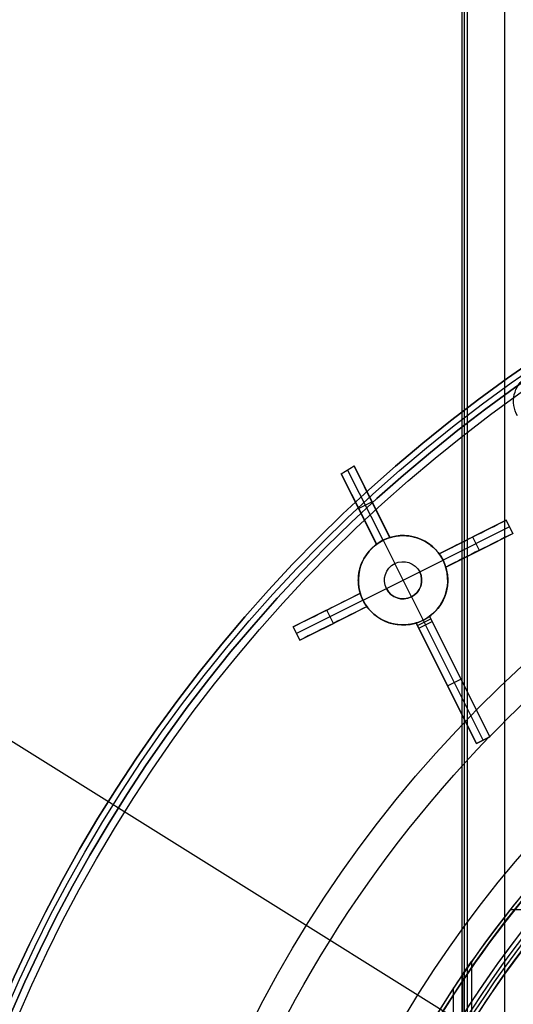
# Model space of a CAD drawing. Extents: x 19499 to 20475, y -6718 to -5871.
# Tile 30 of 60: x 19897 to 19930, y -6362 to -6296. Entities that reach past the tile are written whole.
import ezdxf

# ---------------------------------------------------------------- set-up
doc = ezdxf.new("R2010")
doc.units = 0
doc.layers.get('0').update_dxf_attribs({"linetype": 'CONTINUOUS'})
for name, color, linetype in [('BLANCO_METALICO', 7, 'CONTINUOUS'), ('COLOR', 7, 'CONTINUOUS'), ('LUZ', 7, 'CONTINUOUS')]:
    doc.layers.add(name, color=color, linetype=linetype)

msp = doc.modelspace()

# ---------------------------------------------------------------- linework, layer by layer
for p, q in [((19929.19, -6371.428, 51.183), (19929.19, -5872.53, 51.183)), ((19926.305, -5877.439, 52.337), (19926.305, -6371.428, 52.337)), ((19926.479, -6371.428, 51.583), (19926.479, -5877.439, 51.583)), ((19926.654, -5877.439, 50.83), (19926.654, -6371.428, 50.83)), ((19932.507, -6355.976, 50.773), (19929.543, -6355.976, 50.088)), ((19926.962, -6359.442, 49.493), (19926.962, -6363.597, 49.493)), ((19926.339, -6360.347, 52.191), (19926.339, -6364.604, 52.191)), ((19925.716, -6361.282, 54.89), (19925.716, -6365.65, 54.89))]:
    msp.add_line(p, q)
at = {"extrusion": (-0.224951, -1.11795e-14, 0.97437)}
msp.add_lwpolyline([(6360.2, 19552.369), (6359.725, 19552.034), (6359.251, 19551.695), (6358.781, 19551.351), (6358.312, 19551.004), (6357.846, 19550.653), (6357.382, 19550.297), (6356.921, 19549.938), (6356.462, 19549.575), (6356.006, 19549.208), (6355.553, 19548.837), (6355.102, 19548.463), (6354.654, 19548.084), (6354.209, 19547.702), (6353.767, 19547.316), (6353.327, 19546.926), (6352.89, 19546.533), (6352.457, 19546.136), (6352.026, 19545.735), (6351.598, 19545.331), (6351.174, 19544.923), (6350.752, 19544.512), (6350.334, 19544.097), (6349.919, 19543.679), (6349.507, 19543.258), (6349.098, 19542.833), (6348.693, 19542.405), (6348.291, 19541.973), (6347.893, 19541.539), (6347.498, 19541.101), (6347.106, 19540.66), (6346.718, 19540.216), (6346.333, 19539.769), (6345.952, 19539.319), (6345.575, 19538.866), (6345.201, 19538.41), (6344.831, 19537.951), (6344.464, 19537.49), (6344.102, 19537.025), (6343.743, 19536.558), (6343.388, 19536.088), (6343.036, 19535.616), (6342.689, 19535.141), (6342.345, 19534.664), (6342.005, 19534.184), (6341.669, 19533.701), (6341.337, 19533.217), (6341.009, 19532.729), (6340.685, 19532.24), (6340.366, 19531.748), (6340.05, 19531.255), (6339.738, 19530.759), (6339.43, 19530.261), (6339.126, 19529.761), (6338.826, 19529.259), (6338.531, 19528.755), (6338.239, 19528.249), (6337.952, 19527.742), (6337.669, 19527.232), (6337.39, 19526.721), (6337.115, 19526.209), (6336.845, 19525.694), (6336.578, 19525.179), (6336.316, 19524.661), (6336.058, 19524.143), (6335.805, 19523.622), (6335.555, 19523.101), (6335.31, 19522.578), (6335.069, 19522.054), (6334.833, 19521.529), (6334.6, 19521.003), (6334.372, 19520.475), (6334.148, 19519.947), (6333.929, 19519.418), (6333.714, 19518.887), (6333.502, 19518.356), (6333.296, 19517.824), (6333.093, 19517.292), (6332.895, 19516.758), (6332.701, 19516.224), (6332.511, 19515.689), (6332.326, 19515.154), (6332.145, 19514.619), (6331.968, 19514.082), (6331.795, 19513.546), (6331.627, 19513.009), (6331.463, 19512.472), (6331.303, 19511.934), (6331.147, 19511.397), (6330.995, 19510.859), (6330.848, 19510.321), (6330.705, 19509.783), (6330.566, 19509.245), (6330.431, 19508.707), (6330.3, 19508.169), (6330.173, 19507.632), (6330.051, 19507.094), (6329.932, 19506.557), (6329.818, 19506.02), (6329.708, 19505.483), (6329.601, 19504.947), (6329.499, 19504.411), (6329.401, 19503.875), (6329.307, 19503.34), (6329.217, 19502.806), (6329.13, 19502.272), (6329.048, 19501.738), (6328.97, 19501.206), (6328.895, 19500.674), (6328.824, 19500.143), (6328.758, 19499.612), (6328.695, 19499.083), (6328.635, 19498.554), (6328.58, 19498.026), (6328.528, 19497.499), (6328.48, 19496.973), (6328.436, 19496.448), (6328.396, 19495.924), (6328.359, 19495.402), (6328.326, 19494.88), (6328.296, 19494.359), (6328.27, 19493.84), (6328.248, 19493.322), (6328.229, 19492.805), (6328.213, 19492.289), (6328.201, 19491.775), (6328.193, 19491.262), (6328.188, 19490.75), (6328.186, 19490.24), (6328.188, 19489.721), (6328.193, 19489.2), (6328.202, 19488.678), (6328.214, 19488.154), (6328.23, 19487.629), (6328.25, 19487.103), (6328.273, 19486.576), (6328.3, 19486.047), (6328.331, 19485.517), (6328.365, 19484.986), (6328.403, 19484.454), (6328.445, 19483.92), (6328.491, 19483.386), (6328.541, 19482.851), (6328.594, 19482.314), (6328.652, 19481.777), (6328.713, 19481.238), (6328.778, 19480.699), (6328.848, 19480.159), (6328.921, 19479.618), (6328.998, 19479.077), (6329.079, 19478.534), (6329.165, 19477.991), (6329.254, 19477.448), (6329.348, 19476.904), (6329.446, 19476.359), (6329.547, 19475.814), (6329.653, 19475.268), (6329.764, 19474.722), (6329.878, 19474.176), (6329.997, 19473.629), (6330.12, 19473.082), (6330.247, 19472.535), (6330.378, 19471.988), (6330.514, 19471.44), (6330.654, 19470.893), (6330.798, 19470.345), (6330.946, 19469.798), (6331.099, 19469.251), (6331.256, 19468.703), (6331.418, 19468.156), (6331.584, 19467.61), (6331.754, 19467.063), (6331.929, 19466.517), (6332.108, 19465.971), (6332.292, 19465.426), (6332.48, 19464.881), (6332.672, 19464.337), (6332.869, 19463.794), (6333.07, 19463.251), (6333.275, 19462.709), (6333.485, 19462.167), (6333.7, 19461.627), (6333.919, 19461.087), (6334.142, 19460.548), (6334.37, 19460.01), (6334.602, 19459.474), (6334.838, 19458.938), (6335.079, 19458.404), (6335.325, 19457.871), (6335.574, 19457.339), (6335.829, 19456.808), (6336.087, 19456.279), (6336.35, 19455.751), (6336.618, 19455.225), (6336.889, 19454.7), (6337.165, 19454.177), (6337.446, 19453.656), (6337.73, 19453.136), (6338.02, 19452.618), (6338.313, 19452.102), (6338.611, 19451.588), (6338.912, 19451.076), (6339.219, 19450.566), (6339.529, 19450.057), (6339.844, 19449.551), (6340.163, 19449.047), (6340.486, 19448.546), (6340.813, 19448.046), (6341.144, 19447.549), (6341.48, 19447.055), (6341.819, 19446.562), (6342.163, 19446.072), (6342.51, 19445.585), (6342.862, 19445.101), (6343.218, 19444.619), (6343.577, 19444.139), (6343.941, 19443.663), (6344.308, 19443.189), (6344.68, 19442.718), (6345.055, 19442.25), (6345.434, 19441.785), (6345.817, 19441.323), (6346.203, 19440.864), (6346.593, 19440.408), (6346.987, 19439.955), (6347.385, 19439.505), (6347.786, 19439.059), (6348.19, 19438.616), (6348.599, 19438.176), (6349.01, 19437.74), (6349.425, 19437.307), (6349.844, 19436.877), (6350.266, 19436.451), (6350.691, 19436.028), (6351.119, 19435.609), (6351.551, 19435.194), (6351.986, 19434.782), (6352.424, 19434.374), (6352.865, 19433.97), (6353.309, 19433.57), (6353.757, 19433.173), (6354.207, 19432.78), (6354.66, 19432.391), (6355.116, 19432.006), (6355.575, 19431.625), (6356.036, 19431.247), (6356.501, 19430.874), (6356.968, 19430.505), (6357.437, 19430.14), (6357.909, 19429.779), (6358.384, 19429.422), (6358.861, 19429.069), (6359.341, 19428.721), (6359.823, 19428.376), (6360.307, 19428.036), (6360.794, 19427.7), (6361.282, 19427.369)], dxfattribs=at)
at = {"extrusion": (-0.224951, -3.0152e-14, 0.97437)}
msp.add_lwpolyline([(6359.442, 19427.369), (6358.976, 19427.706), (6358.513, 19428.047), (6358.051, 19428.393), (6357.592, 19428.742), (6357.136, 19429.095), (6356.682, 19429.451), (6356.23, 19429.812), (6355.781, 19430.176), (6355.335, 19430.544), (6354.891, 19430.916), (6354.45, 19431.292), (6354.011, 19431.671), (6353.576, 19432.054), (6353.143, 19432.44), (6352.713, 19432.83), (6352.286, 19433.224), (6351.862, 19433.621), (6351.44, 19434.021), (6351.022, 19434.425), (6350.607, 19434.832), (6350.195, 19435.243), (6349.786, 19435.657), (6349.38, 19436.074), (6348.978, 19436.495), (6348.579, 19436.919), (6348.183, 19437.346), (6347.79, 19437.776), (6347.401, 19438.209), (6347.015, 19438.645), (6346.632, 19439.084), (6346.253, 19439.526), (6345.878, 19439.971), (6345.506, 19440.419), (6345.137, 19440.87), (6344.772, 19441.323), (6344.411, 19441.779), (6344.053, 19442.238), (6343.699, 19442.7), (6343.349, 19443.164), (6343.002, 19443.631), (6342.659, 19444.1), (6342.32, 19444.572), (6341.985, 19445.046), (6341.654, 19445.522), (6341.326, 19446.001), (6341.002, 19446.482), (6340.682, 19446.966), (6340.366, 19447.451), (6340.054, 19447.939), (6339.746, 19448.428), (6339.442, 19448.92), (6339.142, 19449.414), (6338.846, 19449.909), (6338.554, 19450.407), (6338.265, 19450.906), (6337.981, 19451.407), (6337.701, 19451.91), (6337.425, 19452.414), (6337.154, 19452.92), (6336.886, 19453.428), (6336.622, 19453.937), (6336.362, 19454.448), (6336.107, 19454.96), (6335.856, 19455.473), (6335.609, 19455.988), (6335.366, 19456.504), (6335.127, 19457.021), (6334.892, 19457.54), (6334.661, 19458.059), (6334.435, 19458.579), (6334.213, 19459.101), (6333.995, 19459.623), (6333.781, 19460.147), (6333.571, 19460.671), (6333.365, 19461.196), (6333.164, 19461.722), (6332.967, 19462.248), (6332.774, 19462.776), (6332.585, 19463.303), (6332.4, 19463.832), (6332.219, 19464.36), (6332.043, 19464.89), (6331.871, 19465.419), (6331.702, 19465.95), (6331.538, 19466.48), (6331.378, 19467.011), (6331.223, 19467.541), (6331.071, 19468.072), (6330.923, 19468.604), (6330.78, 19469.135), (6330.64, 19469.666), (6330.505, 19470.197), (6330.373, 19470.728), (6330.246, 19471.26), (6330.122, 19471.791), (6330.003, 19472.321), (6329.888, 19472.852), (6329.776, 19473.382), (6329.669, 19473.912), (6329.565, 19474.441), (6329.466, 19474.971), (6329.37, 19475.499), (6329.278, 19476.027), (6329.19, 19476.555), (6329.106, 19477.082), (6329.026, 19477.609), (6328.95, 19478.134), (6328.877, 19478.66), (6328.808, 19479.184), (6328.743, 19479.708), (6328.682, 19480.23), (6328.624, 19480.752), (6328.57, 19481.273), (6328.52, 19481.794), (6328.473, 19482.313), (6328.43, 19482.831), (6328.39, 19483.348), (6328.355, 19483.864), (6328.322, 19484.38), (6328.293, 19484.894), (6328.268, 19485.406), (6328.246, 19485.918), (6328.228, 19486.428), (6328.213, 19486.937), (6328.201, 19487.445), (6328.193, 19487.952), (6328.188, 19488.457), (6328.186, 19488.961), (6328.188, 19489.487), (6328.193, 19490.014), (6328.202, 19490.543), (6328.215, 19491.074), (6328.231, 19491.605), (6328.251, 19492.138), (6328.275, 19492.673), (6328.303, 19493.208), (6328.334, 19493.745), (6328.37, 19494.283), (6328.409, 19494.823), (6328.452, 19495.363), (6328.499, 19495.904), (6328.55, 19496.447), (6328.605, 19496.991), (6328.664, 19497.535), (6328.727, 19498.08), (6328.794, 19498.627), (6328.865, 19499.174), (6328.94, 19499.722), (6329.02, 19500.271), (6329.103, 19500.82), (6329.191, 19501.37), (6329.283, 19501.921), (6329.379, 19502.472), (6329.479, 19503.024), (6329.584, 19503.577), (6329.693, 19504.129), (6329.806, 19504.683), (6329.923, 19505.236), (6330.045, 19505.79), (6330.171, 19506.344), (6330.302, 19506.898), (6330.437, 19507.453), (6330.576, 19508.007), (6330.72, 19508.562), (6330.868, 19509.116), (6331.021, 19509.671), (6331.178, 19510.225), (6331.339, 19510.779), (6331.505, 19511.333), (6331.675, 19511.887), (6331.85, 19512.44), (6332.03, 19512.993), (6332.214, 19513.545), (6332.402, 19514.097), (6332.595, 19514.649), (6332.793, 19515.199), (6332.995, 19515.75), (6333.202, 19516.299), (6333.413, 19516.848), (6333.628, 19517.395), (6333.849, 19517.942), (6334.073, 19518.488), (6334.303, 19519.033), (6334.536, 19519.577), (6334.775, 19520.12), (6335.018, 19520.662), (6335.265, 19521.202), (6335.517, 19521.741), (6335.774, 19522.279), (6336.035, 19522.815), (6336.3, 19523.35), (6336.57, 19523.883), (6336.844, 19524.415), (6337.123, 19524.945), (6337.407, 19525.473), (6337.695, 19526), (6337.987, 19526.525), (6338.284, 19527.048), (6338.585, 19527.568), (6338.89, 19528.087), (6339.2, 19528.604), (6339.514, 19529.119), (6339.833, 19529.632), (6340.155, 19530.142), (6340.483, 19530.651), (6340.814, 19531.156), (6341.15, 19531.66), (6341.49, 19532.161), (6341.834, 19532.659), (6342.182, 19533.155), (6342.534, 19533.649), (6342.891, 19534.139), (6343.251, 19534.627), (6343.616, 19535.112), (6343.985, 19535.595), (6344.357, 19536.074), (6344.734, 19536.551), (6345.115, 19537.024), (6345.499, 19537.495), (6345.887, 19537.963), (6346.28, 19538.427), (6346.675, 19538.888), (6347.075, 19539.346), (6347.479, 19539.801), (6347.886, 19540.252), (6348.297, 19540.7), (6348.711, 19541.145), (6349.129, 19541.586), (6349.55, 19542.023), (6349.975, 19542.457), (6350.404, 19542.888), (6350.835, 19543.314), (6351.271, 19543.738), (6351.709, 19544.157), (6352.151, 19544.573), (6352.595, 19544.984), (6353.044, 19545.392), (6353.495, 19545.797), (6353.949, 19546.197), (6354.406, 19546.593), (6354.866, 19546.985), (6355.33, 19547.373), (6355.796, 19547.758), (6356.265, 19548.138), (6356.736, 19548.514), (6357.21, 19548.885), (6357.687, 19549.253), (6358.167, 19549.617), (6358.649, 19549.976), (6359.134, 19550.331), (6359.621, 19550.681), (6360.111, 19551.027), (6360.603, 19551.369), (6361.097, 19551.707), (6361.593, 19552.04), (6362.092, 19552.369)], dxfattribs=at)
at = {"extrusion": (-0.224951, -7.42593e-14, 0.97437)}
msp.add_lwpolyline([(6365.65, 19427.369), (6365.14, 19427.678), (6364.631, 19427.991), (6364.125, 19428.31), (6363.62, 19428.633), (6363.118, 19428.96), (6362.618, 19429.293), (6362.121, 19429.63), (6361.625, 19429.971), (6361.132, 19430.317), (6360.642, 19430.667), (6360.154, 19431.022), (6359.669, 19431.382), (6359.186, 19431.746), (6358.707, 19432.114), (6358.23, 19432.486), (6357.755, 19432.863), (6357.284, 19433.245), (6356.815, 19433.63), (6356.35, 19434.02), (6355.888, 19434.414), (6355.428, 19434.812), (6354.972, 19435.214), (6354.519, 19435.62), (6354.069, 19436.031), (6353.623, 19436.445), (6353.18, 19436.863), (6352.74, 19437.285), (6352.304, 19437.711), (6351.871, 19438.141), (6351.442, 19438.575), (6351.017, 19439.012), (6350.595, 19439.453), (6350.176, 19439.898), (6349.762, 19440.346), (6349.351, 19440.798), (6348.944, 19441.253), (6348.541, 19441.712), (6348.142, 19442.174), (6347.747, 19442.64), (6347.356, 19443.108), (6346.969, 19443.58), (6346.585, 19444.055), (6346.206, 19444.534), (6345.831, 19445.015), (6345.461, 19445.499), (6345.094, 19445.986), (6344.732, 19446.477), (6344.374, 19446.97), (6344.02, 19447.465), (6343.67, 19447.964), (6343.325, 19448.465), (6342.984, 19448.968), (6342.648, 19449.475), (6342.316, 19449.983), (6341.989, 19450.495), (6341.666, 19451.008), (6341.347, 19451.524), (6341.033, 19452.042), (6340.724, 19452.562), (6340.419, 19453.084), (6340.119, 19453.609), (6339.823, 19454.135), (6339.532, 19454.663), (6339.246, 19455.193), (6338.964, 19455.725), (6338.687, 19456.259), (6338.414, 19456.794), (6338.146, 19457.331), (6337.883, 19457.869), (6337.625, 19458.409), (6337.371, 19458.95), (6337.122, 19459.493), (6336.878, 19460.037), (6336.638, 19460.582), (6336.403, 19461.129), (6336.173, 19461.676), (6335.948, 19462.225), (6335.727, 19462.774), (6335.511, 19463.325), (6335.3, 19463.876), (6335.094, 19464.428), (6334.892, 19464.981), (6334.695, 19465.535), (6334.503, 19466.089), (6334.315, 19466.643), (6334.132, 19467.199), (6333.954, 19467.754), (6333.78, 19468.31), (6333.612, 19468.867), (6333.447, 19469.423), (6333.288, 19469.98), (6333.133, 19470.537), (6332.983, 19471.094), (6332.837, 19471.651), (6332.696, 19472.208), (6332.56, 19472.765), (6332.428, 19473.322), (6332.3, 19473.878), (6332.178, 19474.435), (6332.059, 19474.991), (6331.946, 19475.546), (6331.836, 19476.102), (6331.732, 19476.657), (6331.631, 19477.211), (6331.535, 19477.765), (6331.444, 19478.318), (6331.356, 19478.87), (6331.273, 19479.422), (6331.195, 19479.973), (6331.121, 19480.523), (6331.051, 19481.073), (6330.985, 19481.621), (6330.923, 19482.169), (6330.866, 19482.715), (6330.813, 19483.261), (6330.764, 19483.805), (6330.719, 19484.349), (6330.678, 19484.891), (6330.641, 19485.432), (6330.608, 19485.972), (6330.579, 19486.51), (6330.554, 19487.047), (6330.533, 19487.583), (6330.516, 19488.117), (6330.503, 19488.65), (6330.493, 19489.182), (6330.488, 19489.712), (6330.486, 19490.24), (6330.488, 19490.758), (6330.493, 19491.278), (6330.502, 19491.8), (6330.515, 19492.323), (6330.531, 19492.847), (6330.552, 19493.373), (6330.576, 19493.9), (6330.603, 19494.428), (6330.635, 19494.958), (6330.671, 19495.488), (6330.71, 19496.02), (6330.753, 19496.553), (6330.8, 19497.087), (6330.852, 19497.622), (6330.907, 19498.159), (6330.966, 19498.696), (6331.029, 19499.234), (6331.097, 19499.773), (6331.168, 19500.312), (6331.244, 19500.853), (6331.323, 19501.394), (6331.407, 19501.936), (6331.495, 19502.479), (6331.588, 19503.022), (6331.684, 19503.566), (6331.785, 19504.11), (6331.89, 19504.655), (6332, 19505.2), (6332.113, 19505.746), (6332.232, 19506.292), (6332.354, 19506.838), (6332.481, 19507.384), (6332.612, 19507.931), (6332.748, 19508.477), (6332.888, 19509.024), (6333.032, 19509.571), (6333.181, 19510.117), (6333.334, 19510.664), (6333.492, 19511.21), (6333.655, 19511.756), (6333.821, 19512.302), (6333.993, 19512.848), (6334.169, 19513.393), (6334.349, 19513.938), (6334.534, 19514.482), (6334.723, 19515.026), (6334.917, 19515.569), (6335.116, 19516.112), (6335.319, 19516.653), (6335.527, 19517.194), (6335.739, 19517.735), (6335.956, 19518.274), (6336.177, 19518.812), (6336.403, 19519.349), (6336.633, 19519.886), (6336.868, 19520.421), (6337.108, 19520.955), (6337.352, 19521.488), (6337.6, 19522.019), (6337.853, 19522.549), (6338.111, 19523.078), (6338.373, 19523.605), (6338.64, 19524.13), (6338.911, 19524.654), (6339.187, 19525.177), (6339.467, 19525.697), (6339.752, 19526.216), (6340.041, 19526.733), (6340.334, 19527.248), (6340.632, 19527.761), (6340.934, 19528.273), (6341.241, 19528.782), (6341.552, 19529.289), (6341.867, 19529.793), (6342.187, 19530.296), (6342.511, 19530.796), (6342.839, 19531.294), (6343.172, 19531.789), (6343.509, 19532.282), (6343.85, 19532.773), (6344.195, 19533.261), (6344.544, 19533.746), (6344.897, 19534.228), (6345.255, 19534.708), (6345.616, 19535.185), (6345.982, 19535.659), (6346.351, 19536.13), (6346.725, 19536.598), (6347.102, 19537.064), (6347.484, 19537.526), (6347.869, 19537.985), (6348.258, 19538.441), (6348.651, 19538.893), (6349.047, 19539.343), (6349.448, 19539.789), (6349.852, 19540.231), (6350.259, 19540.67), (6350.67, 19541.106), (6351.085, 19541.538), (6351.503, 19541.967), (6351.925, 19542.392), (6352.35, 19542.814), (6352.778, 19543.231), (6353.21, 19543.645), (6353.645, 19544.056), (6354.083, 19544.462), (6354.525, 19544.865), (6354.969, 19545.263), (6355.417, 19545.658), (6355.868, 19546.049), (6356.321, 19546.436), (6356.778, 19546.819), (6357.238, 19547.197), (6357.7, 19547.572), (6358.165, 19547.943), (6358.633, 19548.309), (6359.103, 19548.671), (6359.576, 19549.029), (6360.052, 19549.382), (6360.53, 19549.732), (6361.011, 19550.077), (6361.494, 19550.417), (6361.979, 19550.754), (6362.467, 19551.086), (6362.957, 19551.413), (6363.449, 19551.736), (6363.944, 19552.055), (6364.44, 19552.369)], dxfattribs=at)
at = {"extrusion": (-0.224951, 5.19309e-14, 0.97437)}
msp.add_lwpolyline([(6365.957, 19552.015), (6365.443, 19551.707), (6364.931, 19551.395), (6364.421, 19551.078), (6363.913, 19550.756), (6363.407, 19550.43), (6362.904, 19550.099), (6362.402, 19549.763), (6361.903, 19549.422), (6361.407, 19549.077), (6360.913, 19548.728), (6360.421, 19548.374), (6359.932, 19548.015), (6359.446, 19547.652), (6358.962, 19547.284), (6358.482, 19546.912), (6358.004, 19546.536), (6357.529, 19546.155), (6357.056, 19545.77), (6356.587, 19545.381), (6356.121, 19544.987), (6355.658, 19544.589), (6355.198, 19544.187), (6354.741, 19543.781), (6354.288, 19543.371), (6353.838, 19542.956), (6353.391, 19542.538), (6352.948, 19542.116), (6352.508, 19541.69), (6352.071, 19541.259), (6351.639, 19540.826), (6351.209, 19540.388), (6350.784, 19539.946), (6350.362, 19539.501), (6349.944, 19539.052), (6349.53, 19538.6), (6349.119, 19538.144), (6348.713, 19537.685), (6348.31, 19537.222), (6347.911, 19536.756), (6347.516, 19536.286), (6347.126, 19535.813), (6346.739, 19535.337), (6346.357, 19534.858), (6345.978, 19534.376), (6345.604, 19533.89), (6345.234, 19533.402), (6344.869, 19532.911), (6344.507, 19532.416), (6344.15, 19531.919), (6343.798, 19531.42), (6343.449, 19530.917), (6343.105, 19530.412), (6342.766, 19529.904), (6342.431, 19529.394), (6342.1, 19528.881), (6341.774, 19528.366), (6341.453, 19527.849), (6341.136, 19527.329), (6340.823, 19526.807), (6340.516, 19526.283), (6340.213, 19525.757), (6339.914, 19525.229), (6339.62, 19524.699), (6339.331, 19524.167), (6339.046, 19523.633), (6338.767, 19523.097), (6338.492, 19522.56), (6338.221, 19522.021), (6337.955, 19521.481), (6337.695, 19520.939), (6337.438, 19520.395), (6337.187, 19519.85), (6336.94, 19519.304), (6336.698, 19518.757), (6336.461, 19518.208), (6336.229, 19517.658), (6336.001, 19517.107), (6335.778, 19516.555), (6335.56, 19516.003), (6335.347, 19515.449), (6335.139, 19514.894), (6334.935, 19514.339), (6334.736, 19513.783), (6334.542, 19513.226), (6334.352, 19512.669), (6334.168, 19512.112), (6333.988, 19511.553), (6333.813, 19510.995), (6333.642, 19510.436), (6333.476, 19509.877), (6333.315, 19509.318), (6333.159, 19508.758), (6333.007, 19508.198), (6332.86, 19507.639), (6332.718, 19507.079), (6332.58, 19506.52), (6332.447, 19505.96), (6332.318, 19505.401), (6332.194, 19504.842), (6332.075, 19504.283), (6331.96, 19503.725), (6331.849, 19503.167), (6331.744, 19502.609), (6331.642, 19502.052), (6331.545, 19501.496), (6331.453, 19500.94), (6331.365, 19500.385), (6331.281, 19499.83), (6331.202, 19499.277), (6331.127, 19498.724), (6331.056, 19498.172), (6330.99, 19497.621), (6330.927, 19497.07), (6330.869, 19496.521), (6330.816, 19495.973), (6330.766, 19495.426), (6330.721, 19494.88), (6330.68, 19494.335), (6330.642, 19493.792), (6330.609, 19493.249), (6330.58, 19492.708), (6330.555, 19492.169), (6330.534, 19491.631), (6330.516, 19491.094), (6330.503, 19490.558), (6330.494, 19490.024), (6330.488, 19489.492), (6330.486, 19488.961), (6330.488, 19488.449), (6330.493, 19487.936), (6330.502, 19487.422), (6330.514, 19486.906), (6330.53, 19486.389), (6330.55, 19485.87), (6330.573, 19485.35), (6330.6, 19484.829), (6330.631, 19484.307), (6330.666, 19483.783), (6330.704, 19483.259), (6330.746, 19482.733), (6330.792, 19482.206), (6330.842, 19481.678), (6330.895, 19481.149), (6330.953, 19480.619), (6331.015, 19480.089), (6331.08, 19479.557), (6331.15, 19479.025), (6331.223, 19478.492), (6331.301, 19477.958), (6331.382, 19477.423), (6331.468, 19476.888), (6331.558, 19476.352), (6331.652, 19475.816), (6331.75, 19475.279), (6331.852, 19474.741), (6331.959, 19474.204), (6332.069, 19473.665), (6332.184, 19473.127), (6332.303, 19472.588), (6332.426, 19472.049), (6332.554, 19471.51), (6332.686, 19470.971), (6332.822, 19470.431), (6332.962, 19469.892), (6333.107, 19469.352), (6333.256, 19468.813), (6333.41, 19468.274), (6333.568, 19467.735), (6333.73, 19467.196), (6333.897, 19466.657), (6334.068, 19466.119), (6334.243, 19465.581), (6334.423, 19465.044), (6334.607, 19464.507), (6334.796, 19463.971), (6334.989, 19463.435), (6335.186, 19462.9), (6335.388, 19462.366), (6335.595, 19461.832), (6335.805, 19461.3), (6336.021, 19460.768), (6336.24, 19460.237), (6336.464, 19459.707), (6336.693, 19459.178), (6336.926, 19458.65), (6337.163, 19458.124), (6337.405, 19457.598), (6337.651, 19457.074), (6337.902, 19456.552), (6338.157, 19456.03), (6338.416, 19455.51), (6338.68, 19454.992), (6338.949, 19454.475), (6339.221, 19453.96), (6339.498, 19453.446), (6339.779, 19452.935), (6340.065, 19452.425), (6340.355, 19451.917), (6340.649, 19451.41), (6340.948, 19450.906), (6341.25, 19450.404), (6341.557, 19449.904), (6341.869, 19449.406), (6342.184, 19448.91), (6342.504, 19448.416), (6342.827, 19447.925), (6343.155, 19447.436), (6343.487, 19446.949), (6343.823, 19446.465), (6344.164, 19445.984), (6344.508, 19445.505), (6344.856, 19445.028), (6345.208, 19444.555), (6345.565, 19444.084), (6345.925, 19443.615), (6346.289, 19443.15), (6346.657, 19442.688), (6347.028, 19442.228), (6347.404, 19441.771), (6347.783, 19441.318), (6348.166, 19440.867), (6348.553, 19440.42), (6348.943, 19439.976), (6349.337, 19439.535), (6349.735, 19439.097), (6350.136, 19438.663), (6350.54, 19438.232), (6350.948, 19437.804), (6351.36, 19437.38), (6351.775, 19436.959), (6352.193, 19436.542), (6352.615, 19436.128), (6353.039, 19435.718), (6353.467, 19435.312), (6353.898, 19434.91), (6354.333, 19434.511), (6354.77, 19434.116), (6355.21, 19433.724), (6355.654, 19433.337), (6356.1, 19432.953), (6356.549, 19432.573), (6357.001, 19432.198), (6357.456, 19431.826), (6357.913, 19431.458), (6358.373, 19431.095), (6358.836, 19430.735), (6359.301, 19430.379), (6359.769, 19430.028), (6360.24, 19429.681), (6360.712, 19429.338), (6361.188, 19428.999), (6361.665, 19428.664), (6362.145, 19428.334), (6362.627, 19428.008), (6363.111, 19427.686), (6363.597, 19427.369)], dxfattribs=at)
for points in [[(19929.981, -6355.429), (19929.699, -6355.779), (19929.42, -6356.132), (19929.143, -6356.486), (19928.869, -6356.841), (19928.596, -6357.199), (19928.326, -6357.558), (19928.058, -6357.918), (19927.792, -6358.281), (19927.528, -6358.645), (19927.267, -6359.01), (19927.008, -6359.378), (19926.751, -6359.746), (19926.496, -6360.117), (19926.244, -6360.489), (19925.994, -6360.862), (19925.746, -6361.237), (19925.501, -6361.614), (19925.258, -6361.992), (19925.017, -6362.372)], [(19929.792, -6358.104), (19929.527, -6358.456), (19929.264, -6358.809), (19929.004, -6359.164), (19928.746, -6359.521), (19928.49, -6359.879), (19928.236, -6360.239), (19927.984, -6360.6), (19927.735, -6360.963), (19927.488, -6361.327), (19927.243, -6361.693), (19927, -6362.061), (19926.76, -6362.429)]]:
    msp.add_lwpolyline(points)
at = {"extrusion": (0, 0, -1)}
for centre in [(-19986.976, -6401.428, -89.375), (-19986.976, -6401.428, -46.5)]:
    msp.add_arc(centre, 70.942, 330, 150, dxfattribs=at)
for centre, radius, start, end in [((19986.976, -6401.428, 89.375), 73.242, 30, 210), ((19986.976, -6401.428, 68.687), 73.242, 91.17127, 191.58203), ((19986.976, -6401.428, 46.5), 71.742, 52.5, 187.5), ((19986.976, -6401.428, 88.63), 71.445, 30, 210), ((19986.976, -6401.428, 89.056), 71.211, 30, 210), ((19986.976, -6401.428, 67.937), 70.942, 93.83646, 193.71674), ((19986.976, -6401.428, 88.125), 70.939, 75, 165)]:
    msp.add_arc(centre, radius, start, end)
at = {"extrusion": (-0.97437, 9.33443e-11, -0.224951)}
msp.add_arc((6643.679, -4525.702, -19427.369), 298.551, 161.06574, 162.18597, dxfattribs=at)
at = {"layer": 'BLANCO_METALICO', "extrusion": (0, 0, -1)}
for centre, radius, start, end in [((-19986.975, -6401.428, -170.839), 99.5, 360, 180), ((-19986.975, -6401.428, -170.031), 98.7, 360, 180), ((-19986.975, -6401.428, -167.231), 98.2, 360, 180), ((-19986.975, -6401.428, -168.031), 98.2, 360, 180), ((-19986.975, -6401.428, -171.647), 99.5, 0, 180), ((-19986.975, -6401.428, -169.281), 99.5, 0, 180), ((-19986.975, -6401.428, -171.647), 99.1, 0, 180), ((-19986.975, -6401.428, -168.531), 98.7, 0, 180), ((-19931.779, -6321.826, -190.147), 2, 329.99999, 55.00519)]:
    msp.add_arc(centre, radius, start, end, dxfattribs=at)
at = {"layer": 'BLANCO_METALICO'}
for centre, radius, start in [((19986.975, -6401.428, 170.031), 99.5, 360), ((19986.975, -6401.428, 168.531), 99.5, 0), ((19986.975, -6401.428, 171.647), 98.7, 360), ((19986.975, -6401.428, 170.839), 98.7, 360)]:
    msp.add_arc(centre, radius, start, 180, dxfattribs=at)
at = {"layer": 'COLOR'}
for p, q in [((19918.214, -6326.698, 8.954), (19919.071, -6326.176, 9.036)), ((19919.071, -6326.176, 9.036), (19921.481, -6330.984, 11.241)), ((19921.481, -6330.984, 3.658), (19919.071, -6326.176, 9.036)), ((19920.587, -6331.432, 11.12), (19918.214, -6326.698, 8.954)), ((19918.214, -6326.698, 8.954), (19920.587, -6331.432, 3.658)), ((19921.015, -6331.171, 3.7), (19918.642, -6326.437, 8.996)), ((19921.481, -6330.984, 7.45), (19919.782, -6327.595, 7.45)), ((19918.915, -6328.097, 7.389), (19920.587, -6331.432, 7.389)), ((19919.382, -6329.028, 6.347), (19920.276, -6328.58, 6.347)), ((19920.276, -6328.58, 6.347), (19920.276, -6328.58, 10.14)), ((19919.4, -6329.065, 6.306), (19919.4, -6329.065, 10.038)), ((19929.287, -6329.822, 10.7), (19924.78, -6332.081, 5.658)), ((19929.511, -6330.269, 10.7), (19925.041, -6332.509, 5.7)), ((19929.287, -6329.822, 13.046), (19929.735, -6330.716, 13.462)), ((19929.287, -6329.822, 13.046), (19929.287, -6329.822, 10.7)), ((19929.287, -6329.822, 10.7), (19929.735, -6330.716, 10.7)), ((19929.735, -6330.716, 12.081), (19929.287, -6329.822, 12.081)), ((19929.511, -6330.269, 13.254), (19929.511, -6330.269, 10.7)), ((19924.78, -6332.081, 9.352), (19928.082, -6330.426, 9.352)), ((19925.228, -6332.975, 5.658), (19929.735, -6330.716, 10.7)), ((19927.033, -6330.951, 8.179), (19927.033, -6330.951, 12.804)), ((19927.481, -6331.845, 8.179), (19927.033, -6330.951, 8.179)), ((19929.735, -6330.716, 10.7), (19929.735, -6330.716, 13.462)), ((19920.587, -6331.432, 11.12), (19920.587, -6331.432, 3.658)), ((19921.015, -6331.171, 3.7), (19921.015, -6331.171, -7.3)), ((19921.015, -6331.171, -7.3), (19921.799, -6332.735, -7.3)), ((19921.481, -6330.984, 3.658), (19921.481, -6330.984, 11.241)), ((19925.228, -6332.975, 9.56), (19928.716, -6331.226, 9.56)), ((19924.78, -6332.081, 12.534), (19924.78, -6332.081, 5.658)), ((19927.481, -6331.845, 8.179), (19927.481, -6331.845, 13.218)), ((19921.799, -6332.735, -1.3), (19921.799, -6332.735, -7.3)), ((19922.919, -6334.97, -1.3), (19921.799, -6332.735, -1.3)), ((19923.477, -6333.293, -7.3), (19925.041, -6332.509, -7.3)), ((19925.041, -6332.509, 5.7), (19925.041, -6332.509, -7.3)), ((19921.242, -6334.413, -1.3), (19923.477, -6333.293, -1.3)), ((19923.477, -6333.293, -7.3), (19923.477, -6333.293, -1.3)), ((19925.228, -6332.975, 5.658), (19925.228, -6332.975, 12.946)), ((19919.491, -6334.731, 5.658), (19914.983, -6336.99, 10.7)), ((19919.491, -6334.731, 8.728), (19916.746, -6336.107, 8.728)), ((19919.491, -6334.731, 5.658), (19919.491, -6334.731, 11.797)), ((19919.677, -6335.197, -7.3), (19921.242, -6334.413, -7.3)), ((19921.242, -6334.413, -1.3), (19921.242, -6334.413, -7.3)), ((19919.677, -6335.197, 5.7), (19915.207, -6337.437, 10.7)), ((19919.677, -6335.197, -7.3), (19919.677, -6335.197, 5.7)), ((19922.919, -6334.97, -1.3), (19922.919, -6334.97, -7.3)), ((19922.919, -6334.97, -7.3), (19923.703, -6336.535, -7.3)), ((19915.431, -6337.884, 10.7), (19919.939, -6335.625, 5.658)), ((19917.014, -6337.091, 8.929), (19919.939, -6335.625, 8.929)), ((19917.237, -6335.861, 8.179), (19917.237, -6335.861, 11.44)), ((19917.685, -6336.755, 8.179), (19917.237, -6335.861, 8.179)), ((19919.939, -6335.625, 12.201), (19919.939, -6335.625, 5.658)), ((19917.685, -6336.755, 11.84), (19917.685, -6336.755, 8.179)), ((19927.289, -6344.805, 17.172), (19923.237, -6336.722, 13.526)), ((19923.237, -6336.722, 0.7), (19923.237, -6336.722, 13.526)), ((19923.237, -6336.722, 0.7), (19923.409, -6337.063, 0.7)), ((19925.539, -6341.314, 8.936), (19923.237, -6336.722, 8.936)), ((19923.323, -6336.892, 0.7), (19924.217, -6336.444, 0.7)), ((19923.409, -6337.063, 0.7), (19924.303, -6336.615, 0.7)), ((19923.703, -6336.535, 0.7), (19923.703, -6336.535, -7.3)), ((19923.703, -6336.535, 0.7), (19923.856, -6336.839, 0.7)), ((19927.736, -6344.581, 15.7), (19923.856, -6336.839, 0.7)), ((19924.132, -6336.273, 13.655), (19928.183, -6344.357, 17.315)), ((19924.132, -6336.273, 13.655), (19924.132, -6336.273, 0.7)), ((19924.303, -6336.615, 0.7), (19924.132, -6336.273, 0.7)), ((19926.451, -6340.903, 9.007), (19924.132, -6336.273, 9.007)), ((19928.183, -6344.357, 15.7), (19924.303, -6336.615, 0.7)), ((19915.431, -6337.884, 11.453), (19914.983, -6336.99, 11.057)), ((19914.983, -6336.99, 10.7), (19914.983, -6336.99, 11.057)), ((19914.983, -6336.99, 10.7), (19915.431, -6337.884, 10.7)), ((19915.431, -6337.884, 11.077), (19915.005, -6337.034, 11.077)), ((19915.207, -6337.437, 10.7), (19915.207, -6337.437, 11.255)), ((19923.409, -6337.063, 0.7), (19927.289, -6344.805, 15.7)), ((19915.431, -6337.884, 10.7), (19915.431, -6337.884, 11.453)), ((19925.263, -6340.763, 7.869), (19925.263, -6340.763, 15.354)), ((19925.349, -6340.934, 8.2), (19926.243, -6340.486, 8.2)), ((19926.157, -6340.315, 15.49), (19926.157, -6340.315, 7.869)), ((19928.183, -6344.357, 17.315), (19927.289, -6344.805, 17.172)), ((19927.289, -6344.805, 15.7), (19928.183, -6344.357, 15.7)), ((19927.289, -6344.805, 16.507), (19928.183, -6344.357, 16.507)), ((19927.289, -6344.805, 15.7), (19927.289, -6344.805, 17.172)), ((19927.736, -6344.581, 17.244), (19927.736, -6344.581, 15.7)), ((19928.183, -6344.357, 15.7), (19928.183, -6344.357, 17.315))]:
    msp.add_line(p, q, dxfattribs=at)
for points in [[(19921.481, -6330.984, 11.241), (19921.539, -6330.967, 11.253), (19921.598, -6330.951, 11.265), (19921.656, -6330.936, 11.277), (19921.715, -6330.923, 11.29), (19921.773, -6330.911, 11.303), (19921.832, -6330.899, 11.316), (19921.891, -6330.89, 11.33), (19921.949, -6330.881, 11.345), (19922.008, -6330.873, 11.359), (19922.067, -6330.867, 11.374), (19922.126, -6330.862, 11.39), (19922.185, -6330.858, 11.405), (19922.244, -6330.855, 11.422), (19922.303, -6330.853, 11.438), (19922.363, -6330.853, 11.455), (19922.422, -6330.854, 11.472), (19922.481, -6330.855, 11.49), (19922.54, -6330.858, 11.508), (19922.599, -6330.863, 11.526), (19922.657, -6330.868, 11.544), (19922.715, -6330.874, 11.563), (19922.773, -6330.882, 11.582), (19922.831, -6330.89, 11.601), (19922.888, -6330.9, 11.621), (19922.945, -6330.911, 11.64), (19923.002, -6330.923, 11.66), (19923.058, -6330.935, 11.681), (19923.114, -6330.95, 11.701), (19923.17, -6330.965, 11.722), (19923.226, -6330.981, 11.743), (19923.281, -6330.998, 11.764), (19923.336, -6331.016, 11.786), (19923.39, -6331.036, 11.807), (19923.444, -6331.056, 11.829), (19923.497, -6331.077, 11.851), (19923.55, -6331.1, 11.873), (19923.603, -6331.123, 11.895), (19923.654, -6331.147, 11.918), (19923.706, -6331.172, 11.941), (19923.757, -6331.198, 11.963), (19923.807, -6331.225, 11.986), (19923.856, -6331.253, 12.009), (19923.905, -6331.282, 12.032), (19923.954, -6331.312, 12.056), (19924.002, -6331.342, 12.079), (19924.049, -6331.374, 12.102), (19924.095, -6331.406, 12.126), (19924.141, -6331.44, 12.149), (19924.187, -6331.474, 12.173), (19924.231, -6331.509, 12.197), (19924.318, -6331.581, 12.245), (19924.403, -6331.657, 12.293), (19924.484, -6331.736, 12.341), (19924.563, -6331.817, 12.389), (19924.638, -6331.902, 12.438), (19924.711, -6331.99, 12.486), (19924.746, -6332.035, 12.51), (19924.78, -6332.081, 12.534)], [(19919.491, -6334.731, 11.797), (19919.475, -6334.678, 11.776), (19919.46, -6334.624, 11.756), (19919.446, -6334.57, 11.735), (19919.433, -6334.515, 11.715), (19919.421, -6334.461, 11.695), (19919.41, -6334.406, 11.675), (19919.401, -6334.351, 11.656), (19919.392, -6334.296, 11.637), (19919.384, -6334.241, 11.618), (19919.377, -6334.185, 11.599), (19919.372, -6334.129, 11.581), (19919.367, -6334.073, 11.562), (19919.364, -6334.017, 11.544), (19919.361, -6333.961, 11.527), (19919.36, -6333.904, 11.509), (19919.359, -6333.847, 11.492), (19919.36, -6333.79, 11.475), (19919.362, -6333.733, 11.458), (19919.364, -6333.676, 11.442), (19919.368, -6333.619, 11.426), (19919.373, -6333.561, 11.41), (19919.38, -6333.504, 11.394), (19919.387, -6333.447, 11.379), (19919.395, -6333.391, 11.365), (19919.404, -6333.334, 11.35), (19919.415, -6333.278, 11.337), (19919.426, -6333.222, 11.323), (19919.439, -6333.166, 11.31), (19919.453, -6333.11, 11.297), (19919.467, -6333.054, 11.285), (19919.483, -6332.999, 11.272), (19919.5, -6332.943, 11.261), (19919.519, -6332.888, 11.249), (19919.538, -6332.833, 11.238), (19919.559, -6332.778, 11.228), (19919.58, -6332.723, 11.218), (19919.603, -6332.669, 11.208), (19919.627, -6332.615, 11.199), (19919.651, -6332.561, 11.19), (19919.677, -6332.509, 11.181), (19919.704, -6332.456, 11.173), (19919.732, -6332.405, 11.166), (19919.761, -6332.354, 11.159), (19919.79, -6332.303, 11.152), (19919.821, -6332.253, 11.146), (19919.853, -6332.204, 11.14), (19919.886, -6332.155, 11.135), (19919.92, -6332.107, 11.131), (19919.954, -6332.059, 11.126), (19919.99, -6332.012, 11.122), (19920.027, -6331.966, 11.119), (19920.065, -6331.92, 11.116), (19920.104, -6331.875, 11.114), (19920.144, -6331.83, 11.112), (19920.184, -6331.786, 11.11), (19920.226, -6331.744, 11.11), (19920.268, -6331.702, 11.109), (19920.311, -6331.661, 11.109), (19920.355, -6331.62, 11.11), (19920.4, -6331.581, 11.111), (19920.446, -6331.543, 11.112), (19920.492, -6331.505, 11.114), (19920.539, -6331.468, 11.117), (19920.587, -6331.432, 11.12)], [(19925.228, -6332.975, 12.946), (19925.258, -6333.082, 12.988), (19925.272, -6333.136, 13.009), (19925.285, -6333.19, 13.03), (19925.297, -6333.245, 13.051), (19925.308, -6333.299, 13.071), (19925.318, -6333.354, 13.091), (19925.326, -6333.409, 13.111), (19925.334, -6333.464, 13.131), (19925.341, -6333.52, 13.15), (19925.346, -6333.575, 13.169), (19925.351, -6333.631, 13.188), (19925.355, -6333.687, 13.207), (19925.357, -6333.744, 13.225), (19925.359, -6333.8, 13.244), (19925.359, -6333.857, 13.262), (19925.359, -6333.914, 13.28), (19925.357, -6333.971, 13.297), (19925.354, -6334.028, 13.314), (19925.35, -6334.085, 13.331), (19925.345, -6334.143, 13.348), (19925.339, -6334.2, 13.364), (19925.332, -6334.256, 13.379), (19925.324, -6334.313, 13.395), (19925.314, -6334.369, 13.41), (19925.304, -6334.426, 13.425), (19925.293, -6334.482, 13.439), (19925.28, -6334.538, 13.453), (19925.266, -6334.594, 13.466), (19925.252, -6334.649, 13.479), (19925.236, -6334.705, 13.492), (19925.219, -6334.76, 13.505), (19925.201, -6334.816, 13.517), (19925.181, -6334.871, 13.528), (19925.161, -6334.926, 13.54), (19925.139, -6334.98, 13.55), (19925.117, -6335.035, 13.561), (19925.093, -6335.089, 13.571), (19925.068, -6335.142, 13.58), (19925.042, -6335.195, 13.589), (19925.015, -6335.247, 13.598), (19924.988, -6335.299, 13.606), (19924.959, -6335.35, 13.613), (19924.929, -6335.401, 13.62), (19924.898, -6335.451, 13.627), (19924.867, -6335.5, 13.633), (19924.834, -6335.549, 13.638), (19924.8, -6335.597, 13.643), (19924.765, -6335.645, 13.648), (19924.729, -6335.692, 13.652), (19924.692, -6335.739, 13.656), (19924.654, -6335.785, 13.659), (19924.615, -6335.83, 13.661), (19924.576, -6335.875, 13.663), (19924.535, -6335.919, 13.665), (19924.493, -6335.962, 13.666), (19924.451, -6336.004, 13.666), (19924.408, -6336.045, 13.666), (19924.364, -6336.085, 13.666), (19924.319, -6336.125, 13.665), (19924.273, -6336.163, 13.663), (19924.227, -6336.201, 13.661), (19924.18, -6336.238, 13.658), (19924.132, -6336.273, 13.655)], [(19923.237, -6336.722, 13.526), (19923.179, -6336.739, 13.514), (19923.121, -6336.755, 13.501), (19923.062, -6336.77, 13.488), (19923.004, -6336.783, 13.474), (19922.945, -6336.795, 13.461), (19922.886, -6336.807, 13.446), (19922.828, -6336.816, 13.432), (19922.769, -6336.825, 13.417), (19922.71, -6336.833, 13.401), (19922.651, -6336.839, 13.386), (19922.592, -6336.844, 13.369), (19922.533, -6336.848, 13.353), (19922.474, -6336.851, 13.336), (19922.415, -6336.853, 13.319), (19922.356, -6336.853, 13.301), (19922.297, -6336.852, 13.283), (19922.238, -6336.851, 13.265), (19922.179, -6336.848, 13.246), (19922.12, -6336.844, 13.227), (19922.062, -6336.838, 13.208), (19922.004, -6336.832, 13.188), (19921.946, -6336.825, 13.169), (19921.889, -6336.816, 13.149), (19921.831, -6336.806, 13.128), (19921.774, -6336.796, 13.108), (19921.718, -6336.784, 13.087), (19921.661, -6336.771, 13.066), (19921.605, -6336.757, 13.045), (19921.55, -6336.742, 13.024), (19921.494, -6336.726, 13.002), (19921.439, -6336.708, 12.98), (19921.384, -6336.69, 12.958), (19921.33, -6336.671, 12.936), (19921.276, -6336.651, 12.914), (19921.223, -6336.629, 12.891), (19921.17, -6336.607, 12.868), (19921.118, -6336.584, 12.845), (19921.066, -6336.56, 12.822), (19921.014, -6336.535, 12.799), (19920.964, -6336.509, 12.776), (19920.913, -6336.482, 12.753), (19920.864, -6336.454, 12.729), (19920.815, -6336.425, 12.706), (19920.766, -6336.395, 12.682), (19920.718, -6336.365, 12.659), (19920.671, -6336.333, 12.635), (19920.625, -6336.301, 12.611), (19920.579, -6336.268, 12.587), (19920.533, -6336.233, 12.563), (19920.489, -6336.198, 12.539), (19920.401, -6336.126, 12.491), (19920.317, -6336.05, 12.442), (19920.235, -6335.971, 12.394), (19920.156, -6335.889, 12.346), (19920.118, -6335.847, 12.321), (19920.08, -6335.804, 12.297), (19920.044, -6335.761, 12.273), (19920.008, -6335.716, 12.249), (19919.973, -6335.671, 12.225), (19919.939, -6335.625, 12.201)]]:
    msp.add_polyline3d(points, dxfattribs=at)
at = {"layer": 'COLOR', "extrusion": (0, 0, -1)}
for centre, radius, start, end in [((-19986.976, -6401.428, 10.541), 152.392, 333.38158, 153.38158), ((-19986.976, -6401.428, 20.935), 149, 4.24682, 62.51634), ((-19986.976, -6401.428, 30.6), 150, 9.63158, 57.13158), ((-19986.976, -6401.428, 33.2), 150, 9.63158, 57.13158), ((-19986.976, -6401.428, -18.688), 83.816, 333.38158, 153.38158), ((-19986.976, -6401.428, -17.309), 81.95, 44.15176, 82.62481), ((-19922.359, -6333.853, -2.617), 3, 333.38158, 153.38158), ((-19986.976, -6401.428, -26.2), 61.092, 333.38158, 153.38158), ((-19922.359, -6333.853, 1.3), 1.25, 333.38158, 153.38158), ((-19922.359, -6333.853, 7.3), 1.25, 333.38158, 153.38158), ((-19922.359, -6333.853, 4.3), 1.25, 333.38158, 153.38158), ((-19922.359, -6333.853, -3.184), 3, 153.38158, 233.78751), ((-19986.976, -6401.428, 10.541), 152.392, 153.38158, 333.38158), ((-19986.984, -6401.424, -28.2), 59.5, 333.38158, 153.38158), ((-19986.984, -6401.424, -26.2), 59.5, 333.38158, 153.38158), ((-19986.984, -6401.424, -27.2), 59.5, 333.38158, 153.38158), ((-19922.359, -6333.853, 1.3), 1.25, 153.38158, 333.38158), ((-19922.359, -6333.853, 4.3), 1.25, 153.38158, 333.38158), ((-19986.976, -6401.428, -22.446), 75, 333.38158, 63.38158), ((-19986.976, -6401.428, -43.5), 75, 243.38158, 63.38158), ((-19986.976, -6401.428, -32.973), 75, 243.38158, 63.38158), ((-19922.359, -6333.853, -3.184), 3, 252.97565, 333.38158), ((-19986.976, -6401.428, -43.5), 73, 243.38158, 63.38158), ((-19986.976, -6401.428, -43.5), 73, 243.38158, 63.38158), ((-19986.976, -6401.428, -33.399), 73, 243.38158, 63.38158), ((-19922.359, -6333.853, -0.7), 3, 233.78751, 252.97565), ((-19986.976, -6401.428, -17.309), 81.95, 352.65883, 44.12347)]:
    msp.add_arc(centre, radius, start, end, dxfattribs=at)
at = {"layer": 'COLOR'}
for centre, radius, start, end in [((19986.976, -6401.428, -35.8), 153, 26.61842, 206.61842), ((19986.976, -6401.428, -11.461), 153, 26.61842, 206.61842), ((19986.976, -6401.428, -23.63), 153, 26.61842, 206.61842), ((19986.976, -6401.428, -10.909), 152.834, 26.61842, 206.61842), ((19986.976, -6401.428, -35.8), 150, 26.61842, 206.61842), ((19986.976, -6401.428, -11.269), 149, 117.48366, 175.75318), ((19986.976, -6401.428, -30.6), 149, 117.48366, 175.75318), ((19922.359, -6333.853, -7.3), 3, 26.61842, 206.61842), ((19986.976, -6401.428, -11.461), 153, 206.61842, 26.61842), ((19986.976, -6401.428, -35.8), 153, 206.61842, 26.61842), ((19986.976, -6401.428, -23.63), 153, 206.61842, 26.61842), ((19922.359, -6333.853, -7.3), 3, 206.61842, 26.61842), ((19986.976, -6401.428, -10.909), 152.834, 206.61842, 26.61842), ((19922.359, -6333.853, -7.3), 1.25, 206.61842, 26.61842), ((19986.976, -6401.428, -35.8), 150, 206.61842, 26.61842), ((19986.976, -6401.428, 23.298), 73, 118.20297, 160.02158), ((19986.976, -6401.428, 28.2), 61.5, 118.44389, 159.77878), ((19986.976, -6401.428, 29.25), 61.5, 118.44389, 159.77878), ((19986.976, -6401.428, 30.3), 61.5, 128.00392, 159.77878)]:
    msp.add_arc(centre, radius, start, end, dxfattribs=at)
at = {"layer": 'COLOR', "extrusion": (-0.448047, 0.89401, -1.27139e-09)}
msp.add_arc((-15001.98, -219.718, -14588.174), 233.713, 83.5905, 84.83291, dxfattribs=at)
at = {"layer": 'COLOR', "extrusion": (0.448047, -0.89401, -1.15671e-07)}
msp.add_arc((15002.015, -217.208, 14589.174), 231.633, 95.22237, 96.47608, dxfattribs=at)
at = {"layer": 'COLOR', "extrusion": (-0.316817, 0.632161, -0.707107)}
msp.add_arc((-14972.932, -10313.149, -10316.245), 2.136, 76.46346, 103.53654, dxfattribs=at)
at = {"layer": 'COLOR', "extrusion": (0.632161, 0.316817, -0.707107)}
for centre, start, end in [((-14588.675, 10591.466, 10585.552), 76.49856, 89.96491), ((-14588.672, 10591.466, 10585.552), 90.03509, 103.50144)]:
    msp.add_arc(centre, 2.147, start, end, dxfattribs=at)
at = {"layer": 'COLOR', "extrusion": (-0.448047, 0.89401, -1.34973e-07)}
msp.add_arc((-15005.658, -248.894, -14588.173), 263.12, 81.09581, 82.2055, dxfattribs=at)
at = {"layer": 'COLOR', "extrusion": (-0.632161, -0.316817, -0.707107)}
for centre, start, end in [((14588.675, -10583.457, -10589.371), 90.03509, 103.50144), ((14588.672, -10583.457, -10589.371), 76.49856, 89.96491)]:
    msp.add_arc(centre, 2.147, start, end, dxfattribs=at)
at = {"layer": 'COLOR', "extrusion": (0.448047, -0.89401, 7.12073e-08)}
msp.add_arc((15005.777, -246.741, 14589.174), 261.404, 97.87216, 98.98937, dxfattribs=at)
at = {"layer": 'LUZ'}
for p, q in [((19859.935, -6322.052, -34.05), (20114.017, -6480.805, -34.05)), ((19859.935, -6322.052, -32.55), (20114.017, -6480.805, -32.55))]:
    msp.add_line(p, q, dxfattribs=at)
at = {"layer": 'LUZ', "extrusion": (0, 0, -1)}
for centre, start, end in [((-19986.976, -6401.428, 31.05), 8.14204, 58.56887), ((-19986.976, -6401.428, 34.05), 6.78401, 57.21083), ((-19986.976, -6401.428, 33.3), 6.78401, 57.21083), ((-19986.976, -6401.428, 32.55), 8.14204, 57.21083)]:
    msp.add_arc(centre, 149.8, start, end, dxfattribs=at)
at = {"layer": 'LUZ'}
for centre, start in [((19986.976, -6401.428, -31.8), 121.43113), ((19986.976, -6401.428, -32.55), 122.78917)]:
    msp.add_arc(centre, 149.8, start, 171.85796, dxfattribs=at)

doc.saveas('drawing.dxf')
